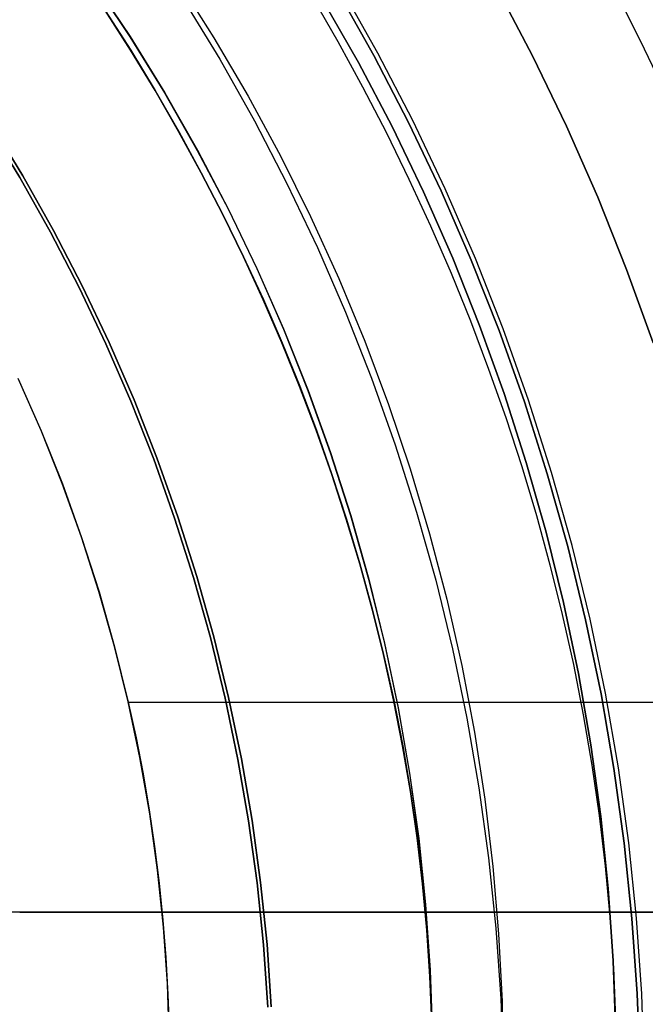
# Model space of a CAD drawing. Header units: millimetres. Extents: x -267 to 897, y -4167 to -3150.
# Tile 82 of 177: x 328 to 334, y -3516 to -3507. Entities that reach past the tile are written whole.
import ezdxf

# ---------------------------------------------------------------- set-up
doc = ezdxf.new("R2010")
doc.units = ezdxf.units.MM
doc.layers.add('1', color=7, linetype='Continuous')
doc.layers.add('BLANCO METALICO', color=7, linetype='Continuous', true_color=0xededed)

msp = doc.modelspace()

# ---------------------------------------------------------------- linework, layer by layer
at = {"layer": '1', "color": 250, "true_color": 0x111111}
for p, q in [((328.6862, -3506.5335, 64.111), (329.0352, -3507.0582, 64.111)), ((328.6878, -3506.5324, 120.3203), (329.0367, -3507.0572, 120.3203)), ((329.4909, -3506.5217, 165.4778), (329.8361, -3507.0681, 165.4778)), ((331.0061, -3506.6094, 116.1312), (331.3591, -3507.2375, 116.1312)), ((331.3591, -3507.2375, 116.1312), (331.0061, -3506.6094, 116.1312)), ((331.3969, -3507.2168, 68.3312), (331.0432, -3506.5874, 68.3312)), ((331.3969, -3507.2168, 68.3312), (331.0432, -3506.5874, 68.3312)), ((332.5258, -3506.584, 116.1312), (332.8707, -3507.2412, 116.1312)), ((332.8707, -3507.2412, 116.1312), (332.5258, -3506.584, 116.1312)), ((332.5258, -3506.584, 68.3312), (332.8707, -3507.2412, 68.3312)), ((332.5258, -3506.584, 68.3312), (332.8707, -3507.2412, 68.3312)), ((329.5408, -3506.6952, 165.4778), (329.8909, -3507.2713, 165.4778)), ((329.5408, -3506.6952, 165.4778), (329.8909, -3507.2713, 165.4778)), ((330.7705, -3506.6781, 164.4031), (331.0162, -3507.1048, 164.4031)), ((330.7705, -3506.6781, 164.4031), (331.0162, -3507.1048, 164.4031)), ((331.212, -3507.3027, 127.4778), (330.8702, -3506.7028, 127.4778)), ((330.8702, -3506.7028, 145.9405), (331.212, -3507.3027, 145.9405)), ((330.8702, -3506.7028, 127.4778), (331.212, -3507.3027, 127.4778)), ((328.8, -3506.8088, 66.313), (329.0417, -3507.1878, 66.313)), ((329.0417, -3507.1878, 61.909), (328.8, -3506.8088, 61.909)), ((328.8, -3506.8088, 66.313), (329.0417, -3507.1878, 66.313)), ((328.8, -3506.8088, 61.909), (329.0417, -3507.1878, 61.909)), ((328.8015, -3506.8078, 122.5362), (329.0433, -3507.1868, 122.5362)), ((329.0433, -3507.1868, 118.1043), (328.8015, -3506.8078, 118.1043)), ((328.8015, -3506.8078, 122.5362), (329.0433, -3507.1868, 122.5362)), ((329.0433, -3507.1868, 118.1043), (328.8015, -3506.8078, 118.1043)), ((329.0352, -3507.0582, 64.111), (329.3658, -3507.5946, 64.111)), ((329.0367, -3507.0572, 120.3203), (329.3674, -3507.5936, 120.3203)), ((329.8361, -3507.0681, 165.4778), (330.1624, -3507.626, 165.4778)), ((329.0417, -3507.1878, 66.313), (329.2748, -3507.5721, 66.313)), ((329.2748, -3507.5721, 61.909), (329.0417, -3507.1878, 61.909)), ((329.0417, -3507.1878, 66.313), (329.2748, -3507.5721, 66.313)), ((329.0417, -3507.1878, 61.909), (329.2748, -3507.5721, 61.909)), ((329.0433, -3507.1868, 122.5362), (329.2763, -3507.5711, 122.5362)), ((329.2763, -3507.5711, 118.1043), (329.0433, -3507.1868, 118.1043)), ((329.0433, -3507.1868, 122.5362), (329.2763, -3507.5711, 122.5362)), ((329.2763, -3507.5711, 118.1043), (329.0433, -3507.1868, 118.1043)), ((331.0162, -3507.1048, 164.4031), (331.2521, -3507.5368, 164.4031)), ((331.0162, -3507.1048, 164.4031), (331.2521, -3507.5368, 164.4031)), ((329.8909, -3507.2713, 165.4778), (330.2212, -3507.859, 165.4778)), ((329.8909, -3507.2713, 165.4778), (330.2212, -3507.859, 165.4778)), ((331.3591, -3507.2375, 116.1312), (331.6904, -3507.8772, 116.1312)), ((331.6904, -3507.8772, 116.1312), (331.3591, -3507.2375, 116.1312)), ((331.729, -3507.8579, 68.3312), (331.3969, -3507.2168, 68.3312)), ((331.729, -3507.8579, 68.3312), (331.3969, -3507.2168, 68.3312)), ((332.8707, -3507.2412, 116.1312), (333.1927, -3507.9099, 116.1312)), ((333.1927, -3507.9099, 116.1312), (332.8707, -3507.2412, 116.1312)), ((332.8707, -3507.2412, 68.3312), (333.1927, -3507.9099, 68.3312)), ((332.8707, -3507.2412, 68.3312), (333.1927, -3507.9099, 68.3312)), ((331.5329, -3507.9141, 127.4778), (331.212, -3507.3027, 127.4778)), ((331.212, -3507.3027, 145.9405), (331.5329, -3507.9141, 145.9405)), ((331.212, -3507.3027, 127.4778), (331.5329, -3507.9141, 127.4778)), ((331.2521, -3507.5368, 164.4031), (331.478, -3507.9739, 164.4031)), ((331.2521, -3507.5368, 164.4031), (331.478, -3507.9739, 164.4031)), ((329.2748, -3507.5721, 66.313), (329.499, -3507.9615, 66.313)), ((329.499, -3507.9615, 61.909), (329.2748, -3507.5721, 61.909)), ((329.2748, -3507.5721, 66.313), (329.499, -3507.9615, 66.313)), ((329.2748, -3507.5721, 61.909), (329.499, -3507.9615, 61.909)), ((329.2763, -3507.5711, 122.5362), (329.5006, -3507.9606, 122.5362)), ((329.5006, -3507.9606, 118.1043), (329.2763, -3507.5711, 118.1043)), ((329.2763, -3507.5711, 122.5362), (329.5006, -3507.9606, 122.5362)), ((329.5006, -3507.9606, 118.1043), (329.2763, -3507.5711, 118.1043)), ((329.3658, -3507.5946, 64.111), (329.6777, -3508.1421, 64.111)), ((329.3674, -3507.5936, 120.3203), (329.6793, -3508.1412, 120.3203)), ((330.1624, -3507.626, 165.4778), (330.4695, -3508.1946, 165.4778)), ((327.9864, -3508.4018, 124.4947), (327.6773, -3507.8933, 124.4947)), ((327.6773, -3507.8933, 124.4947), (327.9864, -3508.4018, 124.4947)), ((328.0148, -3508.3849, 59.9852), (327.7052, -3507.8754, 59.9852)), ((327.7052, -3507.8754, 59.9852), (328.0148, -3508.3849, 59.9852)), ((330.2212, -3507.859, 165.4778), (330.5313, -3508.4576, 165.4778)), ((330.2212, -3507.859, 165.4778), (330.5313, -3508.4576, 165.4778)), ((331.8325, -3508.5363, 127.4778), (331.5329, -3507.9141, 127.4778)), ((331.5329, -3507.9141, 145.9405), (331.8325, -3508.5363, 145.9405)), ((331.5329, -3507.9141, 127.4778), (331.8325, -3508.5363, 127.4778)), ((331.6904, -3507.8772, 116.1312), (331.9998, -3508.5279, 116.1312)), ((331.9998, -3508.5279, 116.1312), (331.6904, -3507.8772, 116.1312)), ((332.039, -3508.51, 68.3312), (331.729, -3507.8579, 68.3312)), ((332.039, -3508.51, 68.3312), (331.729, -3507.8579, 68.3312)), ((333.1927, -3507.9099, 116.1312), (333.4915, -3508.5893, 116.1312)), ((333.4915, -3508.5893, 116.1312), (333.1927, -3507.9099, 116.1312)), ((333.1927, -3507.9099, 68.3312), (333.4915, -3508.5893, 68.3312)), ((333.1927, -3507.9099, 68.3312), (333.4915, -3508.5893, 68.3312)), ((329.499, -3507.9615, 66.313), (329.7143, -3508.3557, 66.313)), ((329.7143, -3508.3557, 61.909), (329.499, -3507.9615, 61.909)), ((329.499, -3507.9615, 66.313), (329.7143, -3508.3557, 66.313)), ((329.499, -3507.9615, 61.909), (329.7143, -3508.3557, 61.909)), ((329.5006, -3507.9606, 122.5362), (329.7159, -3508.3548, 122.5362)), ((329.7159, -3508.3548, 118.1043), (329.5006, -3507.9606, 118.1043)), ((329.5006, -3507.9606, 122.5362), (329.7159, -3508.3548, 122.5362)), ((329.7159, -3508.3548, 118.1043), (329.5006, -3507.9606, 118.1043)), ((331.478, -3507.9739, 164.4031), (331.6938, -3508.4157, 164.4031)), ((331.478, -3507.9739, 164.4031), (331.6938, -3508.4157, 164.4031)), ((329.6777, -3508.1421, 64.111), (329.9706, -3508.7, 64.111)), ((329.6793, -3508.1412, 120.3203), (329.9722, -3508.6992, 120.3203)), ((330.4695, -3508.1946, 165.4778), (330.757, -3508.7735, 165.4778)), ((328.2779, -3508.9205, 124.4947), (327.9864, -3508.4018, 124.4947)), ((327.9864, -3508.4018, 124.4947), (328.2779, -3508.9205, 124.4947)), ((328.3069, -3508.9046, 59.9852), (328.0148, -3508.3849, 59.9852)), ((328.0148, -3508.3849, 59.9852), (328.3069, -3508.9046, 59.9852)), ((329.7143, -3508.3557, 66.313), (329.9205, -3508.7546, 66.313)), ((329.9205, -3508.7546, 61.909), (329.7143, -3508.3557, 61.909)), ((329.7143, -3508.3557, 66.313), (329.9205, -3508.7546, 66.313)), ((329.7143, -3508.3557, 61.909), (329.9205, -3508.7546, 61.909)), ((329.7159, -3508.3548, 122.5362), (329.9221, -3508.7537, 122.5362)), ((329.9221, -3508.7537, 118.1043), (329.7159, -3508.3548, 118.1043)), ((329.7159, -3508.3548, 122.5362), (329.9221, -3508.7537, 122.5362)), ((329.9221, -3508.7537, 118.1043), (329.7159, -3508.3548, 118.1043)), ((330.5313, -3508.4576, 165.4778), (330.8208, -3509.0664, 165.4778)), ((330.5313, -3508.4576, 165.4778), (330.8208, -3509.0664, 165.4778)), ((331.6938, -3508.4157, 164.4031), (331.8993, -3508.8622, 164.4031)), ((331.6938, -3508.4157, 164.4031), (331.8993, -3508.8622, 164.4031)), ((332.1105, -3509.1684, 127.4778), (331.8325, -3508.5363, 127.4778)), ((331.8325, -3508.5363, 145.9405), (332.1105, -3509.1684, 145.9405)), ((331.8325, -3508.5363, 127.4778), (332.1105, -3509.1684, 127.4778)), ((331.9998, -3508.5279, 116.1312), (332.2868, -3509.1887, 116.1312)), ((332.2868, -3509.1887, 116.1312), (331.9998, -3508.5279, 116.1312)), ((332.3267, -3509.1722, 68.3312), (332.039, -3508.51, 68.3312)), ((332.3267, -3509.1722, 68.3312), (332.039, -3508.51, 68.3312)), ((333.4915, -3508.5893, 116.1312), (333.7666, -3509.2786, 116.1312)), ((333.7666, -3509.2786, 116.1312), (333.4915, -3508.5893, 116.1312)), ((333.4915, -3508.5893, 68.3312), (333.7666, -3509.2786, 68.3312)), ((333.4915, -3508.5893, 68.3312), (333.7666, -3509.2786, 68.3312)), ((329.9205, -3508.7546, 66.313), (330.1174, -3509.1578, 66.313)), ((330.1174, -3509.1578, 61.909), (329.9205, -3508.7546, 61.909)), ((329.9205, -3508.7546, 66.313), (330.1174, -3509.1578, 66.313)), ((329.9205, -3508.7546, 61.909), (330.1174, -3509.1578, 61.909)), ((329.9221, -3508.7537, 122.5362), (330.119, -3509.157, 122.5362)), ((330.119, -3509.157, 118.1043), (329.9221, -3508.7537, 118.1043)), ((329.9221, -3508.7537, 122.5362), (330.119, -3509.157, 122.5362)), ((330.119, -3509.157, 118.1043), (329.9221, -3508.7537, 118.1043)), ((329.9706, -3508.7, 64.111), (330.244, -3509.2678, 64.111)), ((329.9722, -3508.6992, 120.3203), (330.2456, -3509.267, 120.3203)), ((330.757, -3508.7735, 165.4778), (331.0246, -3509.3618, 165.4778)), ((331.8993, -3508.8622, 164.4031), (332.0944, -3509.3129, 164.4031)), ((331.8993, -3508.8622, 164.4031), (332.0944, -3509.3129, 164.4031)), ((328.5516, -3509.4488, 124.4947), (328.2779, -3508.9205, 124.4947)), ((328.2779, -3508.9205, 124.4947), (328.5516, -3509.4488, 124.4947)), ((328.5811, -3509.434, 59.9852), (328.3069, -3508.9046, 59.9852)), ((328.3069, -3508.9046, 59.9852), (328.5811, -3509.434, 59.9852)), ((330.8208, -3509.0664, 165.4778), (331.0893, -3509.6848, 165.4778)), ((330.8208, -3509.0664, 165.4778), (331.0893, -3509.6848, 165.4778)), ((330.1174, -3509.1578, 66.313), (330.3049, -3509.5652, 66.313)), ((330.3049, -3509.5652, 61.909), (330.1174, -3509.1578, 61.909)), ((330.1174, -3509.1578, 66.313), (330.3049, -3509.5652, 66.313)), ((330.1174, -3509.1578, 61.909), (330.3049, -3509.5652, 61.909)), ((330.119, -3509.157, 122.5362), (330.3066, -3509.5644, 122.5362)), ((330.3066, -3509.5644, 118.1043), (330.119, -3509.157, 118.1043)), ((330.119, -3509.157, 122.5362), (330.3066, -3509.5644, 122.5362)), ((330.3066, -3509.5644, 118.1043), (330.119, -3509.157, 118.1043)), ((332.3664, -3509.8097, 127.4778), (332.1105, -3509.1684, 127.4778)), ((332.1105, -3509.1684, 145.9405), (332.3664, -3509.8097, 145.9405)), ((332.1105, -3509.1684, 127.4778), (332.3664, -3509.8097, 127.4778)), ((332.2868, -3509.1887, 116.1312), (332.5511, -3509.859, 116.1312)), ((332.5511, -3509.859, 116.1312), (332.2868, -3509.1887, 116.1312)), ((332.5916, -3509.8439, 68.3312), (332.3267, -3509.1722, 68.3312)), ((332.5916, -3509.8439, 68.3312), (332.3267, -3509.1722, 68.3312)), ((330.244, -3509.2678, 64.111), (330.4976, -3509.8446, 64.111)), ((330.2456, -3509.267, 120.3203), (330.4993, -3509.8439, 120.3203)), ((332.0944, -3509.3129, 164.4031), (332.2788, -3509.7676, 164.4031)), ((332.0944, -3509.3129, 164.4031), (332.2788, -3509.7676, 164.4031)), ((333.7666, -3509.2786, 116.1312), (334.0178, -3509.977, 116.1312)), ((334.0178, -3509.977, 116.1312), (333.7666, -3509.2786, 116.1312)), ((333.7666, -3509.2786, 68.3312), (334.0178, -3509.977, 68.3312)), ((333.7666, -3509.2786, 68.3312), (334.0178, -3509.977, 68.3312)), ((328.8371, -3509.9724, 59.9852), (328.5811, -3509.434, 59.9852)), ((328.5811, -3509.434, 59.9852), (328.8371, -3509.9724, 59.9852)), ((331.0246, -3509.3618, 165.4778), (331.2719, -3509.9589, 165.4778)), ((328.8071, -3509.9862, 124.4947), (328.5516, -3509.4488, 124.4947)), ((328.5516, -3509.4488, 124.4947), (328.8071, -3509.9862, 124.4947)), ((330.3049, -3509.5652, 66.313), (330.4829, -3509.9765, 66.313)), ((330.4829, -3509.9765, 61.909), (330.3049, -3509.5652, 61.909)), ((330.3049, -3509.5652, 66.313), (330.4829, -3509.9765, 66.313)), ((330.3049, -3509.5652, 61.909), (330.4829, -3509.9765, 61.909)), ((330.3066, -3509.5644, 122.5362), (330.4846, -3509.9758, 122.5362)), ((330.4846, -3509.9758, 118.1043), (330.3066, -3509.5644, 118.1043)), ((330.3066, -3509.5644, 122.5362), (330.4846, -3509.9758, 122.5362)), ((330.4846, -3509.9758, 118.1043), (330.3066, -3509.5644, 118.1043)), ((331.0893, -3509.6848, 165.4778), (331.3366, -3510.3119, 165.4778)), ((331.0893, -3509.6848, 165.4778), (331.3366, -3510.3119, 165.4778)), ((332.2788, -3509.7676, 164.4031), (332.4525, -3510.2262, 164.4031)), ((332.2788, -3509.7676, 164.4031), (332.4525, -3510.2262, 164.4031)), ((332.6001, -3510.4594, 127.4778), (332.3664, -3509.8097, 127.4778)), ((332.3664, -3509.8097, 145.9405), (332.6001, -3510.4594, 145.9405)), ((332.3664, -3509.8097, 127.4778), (332.6001, -3510.4594, 127.4778)), ((330.4976, -3509.8446, 64.111), (330.7312, -3510.4298, 64.111)), ((330.4993, -3509.8439, 120.3203), (330.7329, -3510.4292, 120.3203)), ((332.5511, -3509.859, 116.1312), (332.7925, -3510.5378, 116.1312)), ((332.7925, -3510.5378, 116.1312), (332.5511, -3509.859, 116.1312)), ((332.8334, -3510.5242, 68.3312), (332.5916, -3509.8439, 68.3312)), ((332.8334, -3510.5242, 68.3312), (332.5916, -3509.8439, 68.3312)), ((329.0441, -3510.5319, 124.4947), (328.8071, -3509.9862, 124.4947)), ((328.8071, -3509.9862, 124.4947), (329.0441, -3510.5319, 124.4947)), ((329.0747, -3510.5193, 59.9852), (328.8371, -3509.9724, 59.9852)), ((328.8371, -3509.9724, 59.9852), (329.0747, -3510.5193, 59.9852)), ((330.4829, -3509.9765, 66.313), (330.6512, -3510.3915, 66.313)), ((330.6512, -3510.3915, 61.909), (330.4829, -3509.9765, 61.909)), ((330.4829, -3509.9765, 66.313), (330.6512, -3510.3915, 66.313)), ((330.4829, -3509.9765, 61.909), (330.6512, -3510.3915, 61.909)), ((330.4846, -3509.9758, 122.5362), (330.653, -3510.3908, 122.5362)), ((330.653, -3510.3908, 118.1043), (330.4846, -3509.9758, 118.1043)), ((330.4846, -3509.9758, 122.5362), (330.653, -3510.3908, 122.5362)), ((330.653, -3510.3908, 118.1043), (330.4846, -3509.9758, 118.1043)), ((331.2719, -3509.9589, 165.4778), (331.4987, -3510.5641, 165.4778)), ((332.4525, -3510.2262, 164.4031), (332.6153, -3510.6883, 164.4031)), ((332.4525, -3510.2262, 164.4031), (332.6153, -3510.6883, 164.4031)), ((331.3366, -3510.3119, 165.4778), (331.5624, -3510.9471, 165.4778)), ((331.3366, -3510.3119, 165.4778), (331.5624, -3510.9471, 165.4778)), ((330.6512, -3510.3915, 66.313), (330.8097, -3510.8099, 66.313)), ((330.8097, -3510.8099, 61.909), (330.6512, -3510.3915, 61.909)), ((330.6512, -3510.3915, 66.313), (330.8097, -3510.8099, 66.313)), ((330.6512, -3510.3915, 61.909), (330.8097, -3510.8099, 61.909)), ((330.653, -3510.3908, 122.5362), (330.8115, -3510.8093, 122.5362)), ((330.8115, -3510.8093, 118.1043), (330.653, -3510.3908, 118.1043)), ((330.653, -3510.3908, 122.5362), (330.8115, -3510.8093, 122.5362)), ((330.8115, -3510.8093, 118.1043), (330.653, -3510.3908, 118.1043)), ((330.7312, -3510.4298, 64.111), (330.9444, -3511.0228, 64.111)), ((330.7329, -3510.4292, 120.3203), (330.9462, -3511.0222, 120.3203)), ((332.8112, -3511.1169, 127.4778), (332.6001, -3510.4594, 127.4778)), ((332.6001, -3510.4594, 145.9405), (332.8112, -3511.1169, 145.9405)), ((332.6001, -3510.4594, 127.4778), (332.8112, -3511.1169, 127.4778)), ((329.2624, -3511.0854, 124.4947), (329.0441, -3510.5319, 124.4947)), ((329.0441, -3510.5319, 124.4947), (329.2624, -3511.0854, 124.4947)), ((329.2934, -3511.0739, 59.9852), (329.0747, -3510.5193, 59.9852)), ((329.0747, -3510.5193, 59.9852), (329.2934, -3511.0739, 59.9852)), ((331.4987, -3510.5641, 165.4778), (331.7047, -3511.1767, 165.4778)), ((332.7925, -3510.5378, 116.1312), (333.0105, -3511.2245, 116.1312)), ((333.0105, -3511.2245, 116.1312), (332.7925, -3510.5378, 116.1312)), ((333.0519, -3511.2123, 68.3312), (332.8334, -3510.5242, 68.3312)), ((333.0519, -3511.2123, 68.3312), (332.8334, -3510.5242, 68.3312)), ((332.6153, -3510.6883, 164.4031), (332.767, -3511.1536, 164.4031)), ((332.6153, -3510.6883, 164.4031), (332.767, -3511.1536, 164.4031)), ((330.8097, -3510.8099, 66.313), (330.9583, -3511.2316, 66.313)), ((330.9583, -3511.2316, 61.909), (330.8097, -3510.8099, 61.909)), ((330.8097, -3510.8099, 66.313), (330.9583, -3511.2316, 66.313)), ((330.8097, -3510.8099, 61.909), (330.9583, -3511.2316, 61.909)), ((330.8115, -3510.8093, 122.5362), (330.96, -3511.231, 122.5362)), ((330.96, -3511.231, 118.1043), (330.8115, -3510.8093, 118.1043)), ((330.8115, -3510.8093, 122.5362), (330.96, -3511.231, 122.5362)), ((330.96, -3511.231, 118.1043), (330.8115, -3510.8093, 118.1043)), ((331.5624, -3510.9471, 165.4778), (331.7665, -3511.5896, 165.4778)), ((331.5624, -3510.9471, 165.4778), (331.7665, -3511.5896, 165.4778)), ((330.9444, -3511.0228, 64.111), (331.1371, -3511.6227, 64.111)), ((330.9462, -3511.0222, 120.3203), (331.1388, -3511.6222, 120.3203)), ((329.4617, -3511.6461, 124.4947), (329.2624, -3511.0854, 124.4947)), ((329.2624, -3511.0854, 124.4947), (329.4617, -3511.6461, 124.4947)), ((329.4931, -3511.6356, 59.9852), (329.2934, -3511.0739, 59.9852)), ((329.2934, -3511.0739, 59.9852), (329.4931, -3511.6356, 59.9852)), ((332.9995, -3511.7812, 127.4778), (332.8112, -3511.1169, 127.4778)), ((332.8112, -3511.1169, 145.9405), (332.9995, -3511.7812, 145.9405)), ((332.8112, -3511.1169, 127.4778), (332.9995, -3511.7812, 127.4778)), ((331.7047, -3511.1767, 165.4778), (331.8897, -3511.7959, 165.4778)), ((332.767, -3511.1536, 164.4031), (332.9074, -3511.6221, 164.4031)), ((332.767, -3511.1536, 164.4031), (332.9074, -3511.6221, 164.4031)), ((333.0105, -3511.2245, 116.1312), (333.205, -3511.9182, 116.1312)), ((333.205, -3511.9182, 116.1312), (333.0105, -3511.2245, 116.1312)), ((333.2468, -3511.9075, 68.3312), (333.0519, -3511.2123, 68.3312)), ((333.2468, -3511.9075, 68.3312), (333.0519, -3511.2123, 68.3312)), ((330.9583, -3511.2316, 66.313), (331.0967, -3511.6563, 66.313)), ((331.0967, -3511.6563, 61.909), (330.9583, -3511.2316, 61.909)), ((330.9583, -3511.2316, 66.313), (331.0967, -3511.6563, 66.313)), ((330.9583, -3511.2316, 61.909), (331.0967, -3511.6563, 61.909)), ((330.96, -3511.231, 122.5362), (331.0985, -3511.6558, 122.5362)), ((331.0985, -3511.6558, 118.1043), (330.96, -3511.231, 118.1043)), ((330.96, -3511.231, 122.5362), (331.0985, -3511.6558, 122.5362)), ((331.0985, -3511.6558, 118.1043), (330.96, -3511.231, 118.1043)), ((331.7665, -3511.5896, 165.4778), (331.9485, -3512.2387, 165.4778)), ((331.7665, -3511.5896, 165.4778), (331.9485, -3512.2387, 165.4778)), ((329.6418, -3512.2132, 124.4947), (329.4617, -3511.6461, 124.4947)), ((329.4617, -3511.6461, 124.4947), (329.6418, -3512.2132, 124.4947)), ((329.6735, -3512.2038, 59.9852), (329.4931, -3511.6356, 59.9852)), ((329.4931, -3511.6356, 59.9852), (329.6735, -3512.2038, 59.9852)), ((331.0967, -3511.6563, 66.313), (331.2249, -3512.0838, 66.313)), ((331.2249, -3512.0838, 61.909), (331.0967, -3511.6563, 61.909)), ((331.0967, -3511.6563, 66.313), (331.2249, -3512.0838, 66.313)), ((331.0967, -3511.6563, 61.909), (331.2249, -3512.0838, 61.909)), ((331.0985, -3511.6558, 122.5362), (331.2267, -3512.0833, 122.5362)), ((331.2267, -3512.0833, 118.1043), (331.0985, -3511.6558, 118.1043)), ((331.0985, -3511.6558, 122.5362), (331.2267, -3512.0833, 122.5362)), ((331.2267, -3512.0833, 118.1043), (331.0985, -3511.6558, 118.1043)), ((331.1371, -3511.6227, 64.111), (331.3089, -3512.229, 64.111)), ((331.1388, -3511.6222, 120.3203), (331.3107, -3512.2285, 120.3203)), ((332.9074, -3511.6221, 164.4031), (333.0365, -3512.0932, 164.4031)), ((332.9074, -3511.6221, 164.4031), (333.0365, -3512.0932, 164.4031)), ((333.1647, -3512.4516, 127.4778), (332.9995, -3511.7812, 127.4778)), ((332.9995, -3511.7812, 145.9405), (333.1647, -3512.4516, 145.9405)), ((332.9995, -3511.7812, 127.4778), (333.1647, -3512.4516, 127.4778)), ((331.8897, -3511.7959, 165.4778), (332.0534, -3512.4212, 165.4778)), ((333.205, -3511.9182, 116.1312), (333.3758, -3512.6181, 116.1312)), ((333.3758, -3512.6181, 116.1312), (333.205, -3511.9182, 116.1312)), ((333.418, -3512.6089, 68.3312), (333.2468, -3511.9075, 68.3312)), ((333.418, -3512.6089, 68.3312), (333.2468, -3511.9075, 68.3312)), ((331.2249, -3512.0838, 66.313), (331.3427, -3512.5137, 66.313)), ((331.3427, -3512.5137, 61.909), (331.2249, -3512.0838, 61.909)), ((331.2249, -3512.0838, 66.313), (331.3427, -3512.5137, 66.313)), ((331.2249, -3512.0838, 61.909), (331.3427, -3512.5137, 61.909)), ((331.2267, -3512.0833, 122.5362), (331.3445, -3512.5133, 122.5362)), ((331.3445, -3512.5133, 118.1043), (331.2267, -3512.0833, 118.1043)), ((331.2267, -3512.0833, 122.5362), (331.3445, -3512.5133, 122.5362)), ((331.3445, -3512.5133, 118.1043), (331.2267, -3512.0833, 118.1043)), ((333.0365, -3512.0932, 164.4031), (333.154, -3512.567, 164.4031)), ((333.0365, -3512.0932, 164.4031), (333.154, -3512.567, 164.4031)), ((329.8024, -3512.7861, 124.4947), (329.6418, -3512.2132, 124.4947)), ((329.6418, -3512.2132, 124.4947), (329.8024, -3512.7861, 124.4947)), ((329.8345, -3512.7779, 59.9852), (329.6735, -3512.2038, 59.9852)), ((329.6735, -3512.2038, 59.9852), (329.8345, -3512.7779, 59.9852)), ((331.3089, -3512.229, 64.111), (331.4597, -3512.8408, 64.111)), ((331.3107, -3512.2285, 120.3203), (331.4615, -3512.8404, 120.3203)), ((331.9485, -3512.2387, 165.4778), (332.1083, -3512.8936, 165.4778)), ((331.9485, -3512.2387, 165.4778), (332.1083, -3512.8936, 165.4778)), ((332.0534, -3512.4212, 165.4778), (332.1957, -3513.0516, 165.4778)), ((331.3427, -3512.5137, 66.313), (331.4499, -3512.946, 66.313)), ((331.4499, -3512.946, 61.909), (331.3427, -3512.5137, 61.909)), ((331.3427, -3512.5137, 66.313), (331.4499, -3512.946, 66.313)), ((331.3427, -3512.5137, 61.909), (331.4499, -3512.946, 61.909)), ((331.3445, -3512.5133, 122.5362), (331.4517, -3512.9456, 122.5362)), ((331.4517, -3512.9456, 118.1043), (331.3445, -3512.5133, 118.1043)), ((331.3445, -3512.5133, 122.5362), (331.4517, -3512.9456, 122.5362)), ((331.4517, -3512.9456, 118.1043), (331.3445, -3512.5133, 118.1043)), ((333.3067, -3513.1274, 127.4778), (333.1647, -3512.4516, 127.4778)), ((333.1647, -3512.4516, 145.9405), (333.3067, -3513.1274, 145.9405)), ((333.1647, -3512.4516, 127.4778), (333.3067, -3513.1274, 127.4778)), ((333.154, -3512.567, 164.4031), (333.2599, -3513.043, 164.4031)), ((333.154, -3512.567, 164.4031), (333.2599, -3513.043, 164.4031)), ((333.3758, -3512.6181, 116.1312), (333.5226, -3513.3234, 116.1312)), ((333.5226, -3513.3234, 116.1312), (333.3758, -3512.6181, 116.1312)), ((333.5651, -3513.3158, 68.3312), (333.418, -3512.6089, 68.3312)), ((333.5651, -3513.3158, 68.3312), (333.418, -3512.6089, 68.3312)), ((329.9434, -3513.3641, 124.4947), (329.8024, -3512.7861, 124.4947)), ((329.8024, -3512.7861, 124.4947), (329.9434, -3513.3641, 124.4947)), ((329.9758, -3513.3571, 59.9852), (329.8345, -3512.7779, 59.9852)), ((329.8345, -3512.7779, 59.9852), (329.9758, -3513.3571, 59.9852)), ((331.4597, -3512.8408, 64.111), (331.5893, -3513.4574, 64.111)), ((331.4615, -3512.8404, 120.3203), (331.5911, -3513.4571, 120.3203)), ((332.1083, -3512.8936, 165.4778), (332.2456, -3513.5536, 165.4778)), ((332.1083, -3512.8936, 165.4778), (332.2456, -3513.5536, 165.4778)), ((331.4499, -3512.946, 66.313), (331.5465, -3513.3804, 66.313)), ((331.5465, -3513.3804, 61.909), (331.4499, -3512.946, 61.909)), ((331.4499, -3512.946, 66.313), (331.5465, -3513.3804, 66.313)), ((331.4499, -3512.946, 61.909), (331.5465, -3513.3804, 61.909)), ((331.4517, -3512.9456, 122.5362), (331.5483, -3513.3801, 122.5362)), ((331.5483, -3513.3801, 118.1043), (331.4517, -3512.9456, 118.1043)), ((331.4517, -3512.9456, 122.5362), (331.5483, -3513.3801, 122.5362)), ((331.5483, -3513.3801, 118.1043), (331.4517, -3512.9456, 118.1043)), ((332.1957, -3513.0516, 165.4778), (332.3163, -3513.6865, 165.4778)), ((333.2599, -3513.043, 164.4031), (333.3538, -3513.521, 164.4031)), ((333.2599, -3513.043, 164.4031), (333.3538, -3513.521, 164.4031)), ((333.4253, -3513.8076, 127.4778), (333.3067, -3513.1274, 127.4778)), ((333.3067, -3513.1274, 145.9405), (333.4253, -3513.8076, 145.9405)), ((333.3067, -3513.1274, 127.4778), (333.4253, -3513.8076, 127.4778)), ((330.0647, -3513.9467, 124.4947), (329.9434, -3513.3641, 124.4947)), ((329.9434, -3513.3641, 124.4947), (330.0647, -3513.9467, 124.4947)), ((330.0973, -3513.9408, 59.9852), (329.9758, -3513.3571, 59.9852)), ((329.9758, -3513.3571, 59.9852), (330.0973, -3513.9408, 59.9852)), ((331.5465, -3513.3804, 66.313), (331.6323, -3513.8166, 66.313)), ((331.6323, -3513.8166, 61.909), (331.5465, -3513.3804, 61.909)), ((331.5465, -3513.3804, 66.313), (331.6323, -3513.8166, 66.313)), ((331.5465, -3513.3804, 61.909), (331.6323, -3513.8166, 61.909)), ((331.5483, -3513.3801, 122.5362), (331.6341, -3513.8163, 122.5362)), ((331.6341, -3513.8163, 118.1043), (331.5483, -3513.3801, 118.1043)), ((331.5483, -3513.3801, 122.5362), (331.6341, -3513.8163, 122.5362)), ((331.6341, -3513.8163, 118.1043), (331.5483, -3513.3801, 118.1043)), ((333.5226, -3513.3234, 116.1312), (333.6453, -3514.0334, 116.1312)), ((333.6453, -3514.0334, 116.1312), (333.5226, -3513.3234, 116.1312)), ((333.688, -3514.0272, 68.3312), (333.5651, -3513.3158, 68.3312)), ((333.688, -3514.0272, 68.3312), (333.5651, -3513.3158, 68.3312)), ((331.5893, -3513.4574, 64.111), (331.6975, -3514.0782, 64.111)), ((331.5911, -3513.4571, 120.3203), (331.6994, -3514.0779, 120.3203)), ((332.2456, -3513.5536, 165.4778), (332.3604, -3514.2179, 165.4778)), ((332.2456, -3513.5536, 165.4778), (332.3604, -3514.2179, 165.4778)), ((333.3538, -3513.521, 164.4031), (333.4358, -3514.0008, 164.4031)), ((333.3538, -3513.521, 164.4031), (333.4358, -3514.0008, 164.4031)), ((332.3163, -3513.6865, 165.4778), (332.4153, -3514.3252, 165.4778)), ((331.6323, -3513.8166, 66.313), (331.707, -3514.2545, 66.313)), ((331.707, -3514.2545, 61.909), (331.6323, -3513.8166, 61.909)), ((331.6323, -3513.8166, 66.313), (331.707, -3514.2545, 66.313)), ((331.6323, -3513.8166, 61.909), (331.707, -3514.2545, 61.909)), ((331.6341, -3513.8163, 122.5362), (331.7089, -3514.2542, 122.5362)), ((331.7089, -3514.2542, 118.1043), (331.6341, -3513.8163, 118.1043)), ((331.6341, -3513.8163, 122.5362), (331.7089, -3514.2542, 122.5362)), ((331.7089, -3514.2542, 118.1043), (331.6341, -3513.8163, 118.1043)), ((333.5204, -3514.4915, 127.4778), (333.4253, -3513.8076, 127.4778)), ((333.4253, -3513.8076, 145.9405), (333.5204, -3514.4915, 145.9405)), ((333.4253, -3513.8076, 127.4778), (333.5204, -3514.4915, 127.4778)), ((330.166, -3514.533, 124.4947), (330.0647, -3513.9467, 124.4947)), ((330.0647, -3513.9467, 124.4947), (330.166, -3514.533, 124.4947)), ((330.1988, -3514.5283, 59.9852), (330.0973, -3513.9408, 59.9852)), ((330.0973, -3513.9408, 59.9852), (330.1988, -3514.5283, 59.9852)), ((333.4358, -3514.0008, 164.4031), (333.5055, -3514.4821, 164.4031)), ((333.4358, -3514.0008, 164.4031), (333.5055, -3514.4821, 164.4031)), ((333.6453, -3514.0334, 116.1312), (333.7437, -3514.7471, 116.1312)), ((333.7437, -3514.7471, 116.1312), (333.6453, -3514.0334, 116.1312)), ((333.7867, -3514.7425, 68.3312), (333.688, -3514.0272, 68.3312)), ((333.7867, -3514.7425, 68.3312), (333.688, -3514.0272, 68.3312)), ((331.6975, -3514.0782, 64.111), (331.7843, -3514.7023, 64.111)), ((331.6994, -3514.0779, 120.3203), (331.7861, -3514.7021, 120.3203)), ((332.3604, -3514.2179, 165.4778), (332.4525, -3514.8857, 165.4778)), ((332.3604, -3514.2179, 165.4778), (332.4525, -3514.8857, 165.4778)), ((331.707, -3514.2545, 66.313), (331.7707, -3514.6937, 66.313)), ((331.7707, -3514.6937, 61.909), (331.707, -3514.2545, 61.909)), ((331.707, -3514.2545, 66.313), (331.7707, -3514.6937, 66.313)), ((331.707, -3514.2545, 61.909), (331.7707, -3514.6937, 61.909)), ((331.7089, -3514.2542, 122.5362), (331.7725, -3514.6935, 122.5362)), ((331.7725, -3514.6935, 118.1043), (331.7089, -3514.2542, 118.1043)), ((331.7089, -3514.2542, 122.5362), (331.7725, -3514.6935, 122.5362)), ((331.7725, -3514.6935, 118.1043), (331.7089, -3514.2542, 118.1043)), ((332.4153, -3514.3252, 165.4778), (332.4923, -3514.9669, 165.4778)), ((333.5055, -3514.4821, 164.4031), (333.563, -3514.9647, 164.4031)), ((333.5055, -3514.4821, 164.4031), (333.563, -3514.9647, 164.4031)), ((333.5918, -3515.1783, 127.4778), (333.5204, -3514.4915, 127.4778)), ((333.5204, -3514.4915, 145.9405), (333.5918, -3515.1783, 145.9405)), ((333.5204, -3514.4915, 127.4778), (333.5918, -3515.1783, 127.4778)), ((330.2473, -3515.1224, 124.4947), (330.166, -3514.533, 124.4947)), ((330.166, -3514.533, 124.4947), (330.2473, -3515.1224, 124.4947)), ((330.2802, -3515.1189, 59.9852), (330.1988, -3514.5283, 59.9852)), ((330.1988, -3514.5283, 59.9852), (330.2802, -3515.1189, 59.9852)), ((331.7707, -3514.6937, 66.313), (331.8231, -3515.1341, 66.313)), ((331.8231, -3515.1341, 61.909), (331.7707, -3514.6937, 61.909)), ((331.7707, -3514.6937, 66.313), (331.8231, -3515.1341, 66.313)), ((331.7707, -3514.6937, 61.909), (331.8231, -3515.1341, 61.909)), ((331.7725, -3514.6935, 122.5362), (331.825, -3515.1339, 122.5362)), ((331.825, -3515.1339, 118.1043), (331.7725, -3514.6935, 118.1043)), ((331.7725, -3514.6935, 122.5362), (331.825, -3515.1339, 122.5362)), ((331.825, -3515.1339, 118.1043), (331.7725, -3514.6935, 118.1043)), ((331.7843, -3514.7023, 64.111), (331.8494, -3515.3291, 64.111)), ((331.7861, -3514.7021, 120.3203), (331.8513, -3515.3289, 120.3203)), ((333.7437, -3514.7471, 116.1312), (333.8177, -3515.4637, 116.1312)), ((333.8177, -3515.4637, 116.1312), (333.7437, -3514.7471, 116.1312)), ((333.8608, -3515.4607, 68.3312), (333.7867, -3514.7425, 68.3312)), ((333.8608, -3515.4607, 68.3312), (333.7867, -3514.7425, 68.3312)), ((332.4525, -3514.8857, 165.4778), (332.5218, -3515.5563, 165.4778)), ((332.4525, -3514.8857, 165.4778), (332.5218, -3515.5563, 165.4778)), ((332.4923, -3514.9669, 165.4778), (332.5474, -3515.6109, 165.4778)), ((333.563, -3514.9647, 164.4031), (333.6079, -3515.4482, 164.4031)), ((333.563, -3514.9647, 164.4031), (333.6079, -3515.4482, 164.4031)), ((330.3084, -3515.7143, 124.4947), (330.2473, -3515.1224, 124.4947)), ((330.2473, -3515.1224, 124.4947), (330.3084, -3515.7143, 124.4947)), ((330.3415, -3515.7119, 59.9852), (330.2802, -3515.1189, 59.9852)), ((330.2802, -3515.1189, 59.9852), (330.3415, -3515.7119, 59.9852)), ((331.8231, -3515.1341, 66.313), (331.8641, -3515.5754, 66.313)), ((331.8641, -3515.5754, 61.909), (331.8231, -3515.1341, 61.909)), ((331.8231, -3515.1341, 66.313), (331.8641, -3515.5754, 66.313)), ((331.8231, -3515.1341, 61.909), (331.8641, -3515.5754, 61.909)), ((331.825, -3515.1339, 122.5362), (331.866, -3515.5753, 122.5362)), ((331.866, -3515.5753, 118.1043), (331.825, -3515.1339, 118.1043)), ((331.825, -3515.1339, 122.5362), (331.866, -3515.5753, 122.5362)), ((331.866, -3515.5753, 118.1043), (331.825, -3515.1339, 118.1043)), ((333.6394, -3515.8672, 127.4778), (333.5918, -3515.1783, 127.4778)), ((333.5918, -3515.1783, 145.9405), (333.6394, -3515.8672, 145.9405)), ((333.5918, -3515.1783, 127.4778), (333.6394, -3515.8672, 127.4778)), ((331.8494, -3515.3291, 64.111), (331.8929, -3515.9577, 64.111)), ((331.8513, -3515.3289, 120.3203), (331.8947, -3515.9576, 120.3203)), ((333.6079, -3515.4482, 164.4031), (333.6402, -3515.9326, 164.4031)), ((333.6079, -3515.4482, 164.4031), (333.6402, -3515.9326, 164.4031)), ((333.8177, -3515.4637, 116.1312), (333.8673, -3516.1825, 116.1312)), ((333.8673, -3516.1825, 116.1312), (333.8177, -3515.4637, 116.1312)), ((333.9105, -3516.181, 68.3312), (333.8608, -3515.4607, 68.3312)), ((333.9105, -3516.181, 68.3312), (333.8608, -3515.4607, 68.3312)), ((331.8641, -3515.5754, 66.313), (331.8936, -3516.0174, 66.313)), ((331.8936, -3516.0174, 61.909), (331.8641, -3515.5754, 61.909)), ((331.8641, -3515.5754, 66.313), (331.8936, -3516.0174, 66.313)), ((331.8641, -3515.5754, 61.909), (331.8936, -3516.0174, 61.909)), ((331.866, -3515.5753, 122.5362), (331.8954, -3516.0173, 122.5362)), ((331.8954, -3516.0173, 118.1043), (331.866, -3515.5753, 118.1043)), ((331.866, -3515.5753, 122.5362), (331.8954, -3516.0173, 122.5362)), ((331.8954, -3516.0173, 118.1043), (331.866, -3515.5753, 118.1043)), ((332.5218, -3515.5563, 165.4778), (332.5681, -3516.2288, 165.4778)), ((332.5218, -3515.5563, 165.4778), (332.5681, -3516.2288, 165.4778)), ((332.5474, -3515.6109, 165.4778), (332.5805, -3516.2563, 165.4778)), ((330.3493, -3516.3079, 124.4947), (330.3084, -3515.7143, 124.4947)), ((330.3084, -3515.7143, 124.4947), (330.3493, -3516.3079, 124.4947)), ((330.3825, -3516.3067, 59.9852), (330.3415, -3515.7119, 59.9852)), ((330.3415, -3515.7119, 59.9852), (330.3825, -3516.3067, 59.9852)), ((333.6633, -3516.5573, 127.4778), (333.6394, -3515.8672, 127.4778)), ((333.6394, -3515.8672, 145.9405), (333.6633, -3516.5573, 145.9405)), ((333.6394, -3515.8672, 127.4778), (333.6633, -3516.5573, 127.4778)), ((331.8929, -3515.9577, 64.111), (331.9146, -3516.5875, 64.111)), ((331.8947, -3515.9576, 120.3203), (331.9165, -3516.5874, 120.3203)), ((333.6402, -3515.9326, 164.4031), (333.6597, -3516.4174, 164.4031)), ((333.6402, -3515.9326, 164.4031), (333.6597, -3516.4174, 164.4031)), ((331.8936, -3516.0174, 66.313), (331.9114, -3516.4598, 66.313)), ((331.9114, -3516.4598, 61.909), (331.8936, -3516.0174, 61.909)), ((331.8936, -3516.0174, 66.313), (331.9114, -3516.4598, 66.313)), ((331.8936, -3516.0174, 61.909), (331.9114, -3516.4598, 61.909)), ((331.8954, -3516.0173, 122.5362), (331.9132, -3516.4598, 122.5362)), ((331.9132, -3516.4598, 118.1043), (331.8954, -3516.0173, 118.1043)), ((331.8954, -3516.0173, 122.5362), (331.9132, -3516.4598, 122.5362)), ((331.9132, -3516.4598, 118.1043), (331.8954, -3516.0173, 118.1043)), ((333.8673, -3516.1825, 116.1312), (333.8923, -3516.9025, 116.1312)), ((333.8923, -3516.9025, 116.1312), (333.8673, -3516.1825, 116.1312)), ((333.9356, -3516.9025, 68.3312), (333.9105, -3516.181, 68.3312)), ((333.9356, -3516.9025, 68.3312), (333.9105, -3516.181, 68.3312)), ((332.5681, -3516.2288, 165.4778), (332.5916, -3516.9025, 165.4778)), ((332.5681, -3516.2288, 165.4778), (332.5916, -3516.9025, 165.4778)), ((332.5805, -3516.2563, 165.4778), (332.5916, -3516.9025, 165.4778))]:
    msp.add_line(p, q, dxfattribs=at)
at = {"layer": '1', "color": 7, "true_color": 0xffffff}
for p, q in [((333.6979, -3506.7018), (333.8966, -3507.0954)), ((333.6979, -3506.7018), (333.8966, -3507.0954)), ((333.8966, -3507.0954), (334.0875, -3507.4928)), ((333.8966, -3507.0954), (334.0875, -3507.4928))]:
    msp.add_line(p, q, dxfattribs=at)
at = {"layer": 'BLANCO METALICO'}
for p, q in [((328.189, -3510.8125, 271.5104), (327.9702, -3510.3148, 271.5104)), ((328.189, -3510.8125, 260.8233), (327.9702, -3510.3148, 260.8233)), ((327.9719, -3510.3185, 250.1361), (328.1907, -3510.8164, 250.1361)), ((328.3906, -3511.3175, 271.5104), (328.189, -3510.8125, 271.5104)), ((328.3906, -3511.3175, 260.8233), (328.189, -3510.8125, 260.8233)), ((328.1907, -3510.8164, 250.1361), (328.3921, -3511.3215, 250.1361)), ((328.5746, -3511.8291, 271.5104), (328.3906, -3511.3175, 271.5104)), ((328.5746, -3511.8291, 260.8233), (328.3906, -3511.3175, 260.8233)), ((328.3921, -3511.3215, 250.1361), (328.576, -3511.8333, 250.1361)), ((328.7408, -3512.3468, 271.5104), (328.5746, -3511.8291, 271.5104)), ((328.7408, -3512.3468, 260.8233), (328.5746, -3511.8291, 260.8233)), ((328.576, -3511.8333, 250.1361), (328.7421, -3512.3512, 250.1361)), ((328.8891, -3512.8699, 271.5104), (328.7408, -3512.3468, 271.5104)), ((328.8891, -3512.8699, 260.8233), (328.7408, -3512.3468, 260.8233)), ((328.7421, -3512.3512, 250.1361), (328.8903, -3512.8744, 250.1361)), ((329.0192, -3513.3978, 271.5104), (328.8891, -3512.8699, 271.5104)), ((329.0192, -3513.3978, 260.8233), (328.8891, -3512.8699, 260.8233)), ((328.8903, -3512.8744, 250.1361), (329.0203, -3513.4025, 250.1361)), ((329.131, -3513.9299, 271.5104), (329.0192, -3513.3978, 271.5104)), ((329.131, -3513.9299, 260.8233), (329.0192, -3513.3978, 260.8233)), ((329.0203, -3513.4025, 250.1361), (329.5989, -3513.4025, 250.6699)), ((329.0203, -3513.4025, 250.1361), (329.0203, -3513.4025, 251.7556)), ((329.0203, -3513.4025, 251.7556), (329.5369, -3513.4025, 252.35)), ((329.0203, -3513.4025, 251.7556), (329.0945, -3513.741, 251.8403)), ((329.5369, -3513.4025, 252.35), (330.0332, -3513.4025, 252.9615)), ((329.5989, -3513.4025, 250.6699), (330.159, -3513.4025, 251.2232)), ((330.0332, -3513.4025, 252.9615), (330.5086, -3513.4025, 253.5894)), ((330.159, -3513.4025, 251.2232), (330.6999, -3513.4025, 251.7952)), ((330.5086, -3513.4025, 253.5894), (330.9625, -3513.4025, 254.2329)), ((330.6999, -3513.4025, 251.7952), (331.221, -3513.4025, 252.3853)), ((330.9625, -3513.4025, 254.2329), (331.3945, -3513.4025, 254.8915)), ((331.221, -3513.4025, 252.3853), (331.7216, -3513.4025, 252.9928)), ((331.3945, -3513.4025, 254.8915), (331.804, -3513.4025, 255.5642)), ((331.7216, -3513.4025, 252.9928), (332.2013, -3513.4025, 253.6171)), ((331.804, -3513.4025, 255.5642), (332.1906, -3513.4025, 256.2503)), ((332.1906, -3513.4025, 256.2503), (332.5538, -3513.4025, 256.9491)), ((332.2013, -3513.4025, 253.6171), (332.6594, -3513.4025, 254.2574)), ((332.5538, -3513.4025, 256.9491), (332.8932, -3513.4025, 257.6597)), ((332.6594, -3513.4025, 254.2574), (333.0953, -3513.4025, 254.9129)), ((332.8932, -3513.4025, 257.6597), (333.2085, -3513.4025, 258.3814)), ((333.0953, -3513.4025, 254.9129), (333.5087, -3513.4025, 255.5829)), ((333.2085, -3513.4025, 258.3814), (333.4992, -3513.4025, 259.1134)), ((333.4992, -3513.4025, 259.1134), (333.7651, -3513.4025, 259.8547)), ((333.5087, -3513.4025, 255.5829), (333.8989, -3513.4025, 256.2666)), ((333.7651, -3513.4025, 259.8547), (334.0058, -3513.4025, 260.6045)), ((333.8578, -3513.4025, 256.1919), (333.8578, -3513.4025, 260.1332)), ((333.8989, -3513.4025, 256.2666), (334.2656, -3513.4025, 256.9632)), ((329.0945, -3513.741, 251.8403), (329.1612, -3514.0831, 251.9164)), ((329.2244, -3514.4655, 271.5104), (329.131, -3513.9299, 271.5104)), ((329.2244, -3514.4655, 260.8233), (329.131, -3513.9299, 260.8233)), ((329.1612, -3514.0831, 251.9164), (329.2202, -3514.4285, 251.9837)), ((329.2202, -3514.4285, 251.9837), (329.2714, -3514.7766, 252.0422)), ((329.2992, -3515.0041, 271.5104), (329.2244, -3514.4655, 271.5104)), ((329.2992, -3515.0041, 260.8233), (329.2244, -3514.4655, 260.8233)), ((329.2714, -3514.7766, 252.0422), (329.3149, -3515.1272, 252.0918)), ((329.3555, -3515.5449, 271.5104), (329.2992, -3515.0041, 271.5104)), ((329.3555, -3515.5449, 260.8233), (329.2992, -3515.0041, 260.8233)), ((329.3149, -3515.1272, 252.0918), (329.3506, -3515.4798, 252.1325)), ((328.0092, -3515.4025, 247.9973), (327.332, -3515.4025, 247.4455)), ((327.9857, -3515.4025, 246.5104), (328.6935, -3515.4025, 247.0146)), ((328.6669, -3515.4025, 248.5721), (328.0092, -3515.4025, 247.9973)), ((329.3045, -3515.4025, 249.1693), (328.6669, -3515.4025, 248.5721)), ((328.6935, -3515.4025, 247.0146), (329.3836, -3515.4025, 247.5428)), ((329.9211, -3515.4025, 249.7881), (329.3045, -3515.4025, 249.1693)), ((329.3836, -3515.4025, 247.5428), (330.055, -3515.4025, 248.0944)), ((330.5159, -3515.4025, 250.4278), (329.9211, -3515.4025, 249.7881)), ((330.055, -3515.4025, 248.0944), (330.7072, -3515.4025, 248.6687)), ((331.0884, -3515.4025, 251.0876), (330.5159, -3515.4025, 250.4278)), ((330.7072, -3515.4025, 248.6687), (331.3392, -3515.4025, 249.2652)), ((331.6378, -3515.4025, 251.7668), (331.0884, -3515.4025, 251.0876)), ((331.3392, -3515.4025, 249.2652), (331.9504, -3515.4025, 249.8829)), ((332.1635, -3515.4025, 252.4644), (331.6378, -3515.4025, 251.7668)), ((331.9504, -3515.4025, 249.8829), (332.54, -3515.4025, 250.5213)), ((332.6648, -3515.4025, 253.1798), (332.1635, -3515.4025, 252.4644)), ((332.54, -3515.4025, 250.5213), (333.1073, -3515.4025, 251.1796)), ((333.1412, -3515.4025, 253.912), (332.6648, -3515.4025, 253.1798)), ((333.1073, -3515.4025, 251.1796), (333.6517, -3515.4025, 251.8569)), ((333.592, -3515.4025, 254.6603), (333.1412, -3515.4025, 253.912)), ((334.0168, -3515.4025, 255.4236), (333.592, -3515.4025, 254.6603)), ((333.6517, -3515.4025, 251.8569), (334.1725, -3515.4025, 252.5526)), ((329.3506, -3515.4798, 252.1325), (329.3783, -3515.8341, 252.1642)), ((329.393, -3516.0873, 271.5104), (329.3555, -3515.5449, 271.5104)), ((329.393, -3516.0873, 260.8233), (329.3555, -3515.5449, 260.8233)), ((329.3783, -3515.8341, 252.1642), (329.3982, -3516.1895, 252.1868)), ((329.4117, -3516.6307, 271.5104), (329.393, -3516.0873, 271.5104)), ((329.4117, -3516.6307, 260.8233), (329.393, -3516.0873, 260.8233)), ((329.3982, -3516.1895, 252.1868), (329.4101, -3516.5458, 252.2005))]:
    msp.add_line(p, q, dxfattribs=at)

doc.saveas('drawing.dxf')
